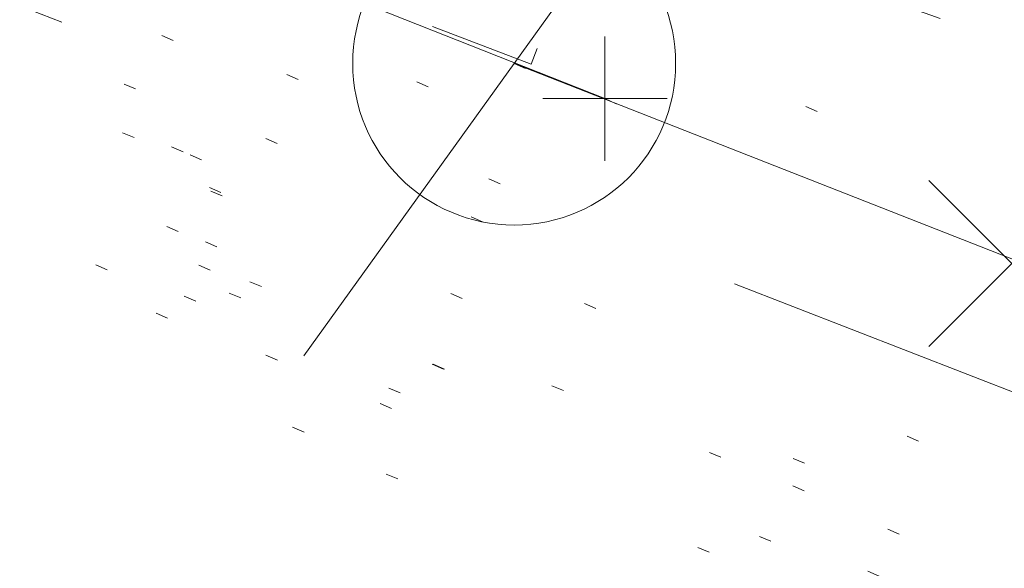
# Model space of a CAD drawing. Extents: x 413123 to 1465301, y 377724 to 504150.
# Tile 112 of 256: x 1463517.64 to 1463525.56, y 433105.03 to 433109.45. Entities that reach past the tile are written whole.
import ezdxf

# ---------------------------------------------------------------- set-up
doc = ezdxf.new("R2010")
doc.units = 0
doc.header["$MEASUREMENT"] = 0
for name, pattern in [('DGN Style 1', [8.732639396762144, 0.01453018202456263, -8.71810921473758]), ('DGN Style 2', [14.530182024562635, 8.71810921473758, -5.812072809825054]), ('DGN Style 3', [20.34225483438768, 14.53018202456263, -5.812072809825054]), ('DGN Style 4', [23.262821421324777, 11.62414561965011, -5.812072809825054, 0.01453018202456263, -5.812072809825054]), ('DGN Style 5', [10.171127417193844, 4.35905460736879, -5.812072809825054]), ('DGN Style 6', [27.636406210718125, 10.17112741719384, -5.812072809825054, 0.01453018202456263, -5.812072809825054, 0.01453018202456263, -5.812072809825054]), ('DGN Style 7', [29.06036404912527, 13.07716382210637, -5.812072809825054, 4.35905460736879, -5.812072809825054]), ('drainage01', [1.5999968, 0.8499983, -0.7499985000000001]), ('ohcombex', [0])]:
    doc.linetypes.add(name, pattern=pattern)
for name, color, linetype, lineweight in [('DR_X_Cells', 151, 'DGN Style 2', 0), ('DR_X_Cells (Construction)', 151, 'DGN Style 2', 0), ('GK_Drainage_Nodes (Construction)', 7, 'Continuous', 53), ('PV_X_Curb', 120, 'DGN Style 1', 0), ('PV_X_EOP', 7, 'DGN Style 3', 0), ('PV_X_Walk', 120, 'DGN Style 5', 0), ('SV_X_Random_Point (Construction)', 7, 'Continuous', 0), ('UT_X_Electric_Cells', 1, 'Continuous', 0), ('UT_X_Overhead_Combined', 30, 'ohcombex', 0)]:
    doc.layers.add(name, color=color, linetype=linetype, lineweight=lineweight)
doc.layers.add('SV_Observation (Construction)', color=97, linetype='DGN Style 1', lineweight=0, transparency=0.9)
doc.layers.add('SV_X_Shot_Marker (Construction)', color=40, linetype='Continuous', lineweight=0, transparency=0.5)

# ---------------------------------------------------------------- blocks, each defined once
blk = doc.blocks.new('X_513')
at = {"layer": 'SV_X_Random_Point (Construction)', "color": 7, "linetype": 'Continuous', "lineweight": 0, "transparency": 33554559}
for p, q in [((-0.03333333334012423, -0.03337499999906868), (0.03333333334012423, 0.03337500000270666)), ((-0.03333333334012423, 0.03337500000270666), (0.03333333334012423, -0.03337499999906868))]:
    blk.add_line(p, q, dxfattribs=at)
blk = doc.blocks.new('PP_51')
at = {"layer": 'UT_X_Electric_Cells', "color": 1, "linetype": 'Continuous', "lineweight": 0}
for p, q in [((0.04283333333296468, 0.1599999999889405), (-0.03749999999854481, -0.1400000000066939)), ((0.04283333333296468, 0.1599999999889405), (0.0853333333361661, 0.1599999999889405)), ((0.02575000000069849, 0.09624999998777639), (0.0853333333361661, 0.09624999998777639))]:
    blk.add_line(p, q, dxfattribs=at)
blk.add_circle((0, -7.275957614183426e-12), 0.065, dxfattribs=at)
at = {"layer": 'UT_X_Electric_Cells', "color": 1, "linetype": 'Continuous', "lineweight": 0, "extrusion": (0, 0, -1)}
blk.add_arc((-0.08595833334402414, 0.1281249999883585), 0.03188112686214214, 88.8766972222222, 271.1233027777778, dxfattribs=at)
blk = doc.blocks.new('CB3-X_17')
at = {"layer": 'DR_X_Cells', "color": 151, "linetype": 'Continuous', "lineweight": 0}
for p, q in [((-2.499994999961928, -0.6258775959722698), (-1.875822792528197, 0)), ((-0.3146654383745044, -1.833329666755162), (1.513668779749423, 0)), ((-2.499994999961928, -1.758795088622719), (-0.7459922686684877, -1.164153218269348e-10)), ((-1.444495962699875, -1.833329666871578), (0.3838382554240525, -1.164153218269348e-10)), ((0.8151650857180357, -1.833329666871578), (2.499994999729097, -0.1438963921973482)), ((1.944995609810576, -1.833329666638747), (2.499994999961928, -1.276813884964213))]:
    blk.add_line(p, q, dxfattribs=at)
at = {"layer": 'DR_X_Cells', "color": 151, "linetype": 'drainage01', "lineweight": 0}
blk.add_3dface([(-3.041660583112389, 1.417497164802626), (3.041660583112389, 1.417497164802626), (3.041660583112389, -2.166662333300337), (-3.041660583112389, -2.166662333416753)], dxfattribs=at)
at = {"layer": 'DR_X_Cells', "color": 151, "linetype": 'Continuous', "lineweight": 0}
blk.add_3dface([(-2.499994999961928, -1.164153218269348e-10), (2.499994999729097, -2.328306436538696e-10), (2.499994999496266, -1.833329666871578), (-2.499995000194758, -1.833329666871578)], dxfattribs=at)
at = {"layer": 'DR_X_Cells (Construction)', "color": 20, "linetype": 'drainage01', "lineweight": 0}
blk.add_3dface([(-2.374995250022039, 0.7499984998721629), (2.374995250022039, 0.7499984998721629), (2.374995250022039, -1.499996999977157), (-2.374995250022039, -1.499996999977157)], dxfattribs=at)
at = {"layer": 'GK_Drainage_Nodes (Construction)', "color": 21, "linetype": 'DGN Style 2', "lineweight": 53}
blk.add_point((-2.328306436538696e-10, 1.416663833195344), dxfattribs=at)
at = {"layer": 'GK_Drainage_Nodes (Construction)', "color": 61, "linetype": 'DGN Style 6', "lineweight": 53}
for p in [(0, 0.7499984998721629), (-2.374995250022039, -0.3749992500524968), (2.374995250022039, -0.3749992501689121), (0, -1.499996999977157)]:
    blk.add_point(p, dxfattribs=at)
at = {"layer": 'GK_Drainage_Nodes (Construction)', "color": 21, "linetype": 'DGN Style 5', "lineweight": 53}
blk.add_point((0, 0), dxfattribs=at)
at = {"layer": 'GK_Drainage_Nodes (Construction)', "color": 40, "linetype": 'DGN Style 4', "lineweight": 53}
blk.add_point((0, 0), dxfattribs=at)
at = {"layer": 'GK_Drainage_Nodes (Construction)', "color": 151, "linetype": 'DGN Style 7', "lineweight": 53}
blk.add_point((0, -0.3749992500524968), dxfattribs=at)
at = {"layer": 'GK_Drainage_Nodes (Construction)', "color": 223, "linetype": 'DGN Style 1', "lineweight": 53}
blk.add_point((-2.328306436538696e-10, -2.166662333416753), dxfattribs=at)
blk = doc.blocks.new('SVPT_2449')
at = {"layer": 'SV_X_Shot_Marker (Construction)', "transparency": 33554495}
for p, q in [((0, 0.02500000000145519), (0, -0.02499999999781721)), ((-0.02499999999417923, 0), (0.02500000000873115, 0))]:
    blk.add_line(p, q, dxfattribs=at)
blk.add_point((0, 0), dxfattribs=at)

msp = doc.modelspace()

# ---------------------------------------------------------------- linework, layer by layer
at = {"layer": 'PV_X_Curb'}
for points, knots in [([(1463694.730807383, 433042.1012902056, 573.2000085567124), (1463688.122071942, 433044.6665198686, 573.2117681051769), (1463681.5133365, 433047.2317495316, 573.2235276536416), (1463674.904601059, 433049.7969791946, 573.2352872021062), (1463669.906627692, 433051.7384291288, 573.2422034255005), (1463664.908654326, 433053.679879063, 573.249119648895), (1463659.910680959, 433055.6213289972, 573.2560358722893), (1463659.31440991, 433055.8530469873, 573.3282538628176), (1463658.718138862, 433056.0847649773, 573.400471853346), (1463658.121867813, 433056.3164829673, 573.4726898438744), (1463656.811811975, 433056.8455353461, 573.4691755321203), (1463655.501756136, 433057.3745877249, 573.4656612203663), (1463654.191700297, 433057.9036401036, 573.4621469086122), (1463647.078403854, 433060.7016199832, 573.4311409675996), (1463639.965107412, 433063.4995998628, 573.4001350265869), (1463632.851810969, 433066.2975797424, 573.3691290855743), (1463626.603526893, 433068.7760307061, 573.3262890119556), (1463620.355242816, 433071.25448167, 573.2834489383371), (1463614.10695874, 433073.7329326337, 573.2406088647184), (1463606.821724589, 433076.5483492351, 573.1778320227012), (1463599.536490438, 433079.3637658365, 573.1150551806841), (1463592.251256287, 433082.1791824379, 573.052278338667), (1463585.048675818, 433085.0513616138, 572.9767093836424), (1463577.846095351, 433087.9235407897, 572.901140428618), (1463570.643514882, 433090.7957199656, 572.8255714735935), (1463568.520856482, 433091.6009161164, 572.8136526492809), (1463566.398198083, 433092.4061122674, 572.8017338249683), (1463564.275539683, 433093.2113084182, 572.7898150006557), (1463563.658286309, 433093.4932407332, 572.723361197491), (1463563.041032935, 433093.7751730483, 572.6569073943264), (1463562.423779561, 433094.0571053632, 572.5904535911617), (1463557.897842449, 433095.8076798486, 572.5495712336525), (1463553.371905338, 433097.5582543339, 572.5086888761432), (1463548.845968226, 433099.3088288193, 572.4678065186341), (1463541.746736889, 433102.0973839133, 572.4116307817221), (1463534.647505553, 433104.8859390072, 572.3554550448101), (1463527.548274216, 433107.6744941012, 572.2992793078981), (1463527.099574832, 433107.8541490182, 572.3819727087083), (1463526.650875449, 433108.0338039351, 572.4646661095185), (1463526.202176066, 433108.2134588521, 572.5473595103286), (1463518.442801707, 433111.2934591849, 572.5872886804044), (1463510.683427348, 433114.3734595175, 572.6272178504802), (1463502.924052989, 433117.4534598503, 572.6671470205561), (1463495.101662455, 433120.5759616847, 572.6180249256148), (1463487.279271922, 433123.6984635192, 572.5689028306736), (1463479.456881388, 433126.8209653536, 572.5197807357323), (1463474.540841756, 433128.7396558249, 572.5305568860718), (1463469.624802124, 433130.6583462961, 572.5413330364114), (1463464.708762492, 433132.5770367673, 572.5521091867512), (1463464.15178183, 433132.7738995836, 572.4839343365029), (1463463.594801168, 433132.9707623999, 572.4157594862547), (1463463.037820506, 433133.1676252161, 572.3475846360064), (1463455.395093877, 433136.1460172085, 572.2965798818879), (1463447.752367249, 433139.1244092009, 572.2455751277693), (1463440.10964062, 433142.1028011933, 572.1945703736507), (1463439.463345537, 433142.3911085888, 572.2249332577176), (1463438.817050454, 433142.6794159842, 572.2552961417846), (1463438.170755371, 433142.9677233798, 572.2856590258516), (1463431.589276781, 433145.5431962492, 572.3185177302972), (1463425.007798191, 433148.1186691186, 572.351376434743), (1463418.4263196, 433150.6941419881, 572.3842351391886), (1463413.565512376, 433152.6091060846, 572.3506952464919), (1463408.704705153, 433154.5240701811, 572.3171553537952), (1463403.843897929, 433156.4390342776, 572.2836154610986), (1463402.295983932, 433157.0721267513, 572.2966227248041), (1463400.748069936, 433157.7052192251, 572.3096299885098), (1463399.20015594, 433158.3383116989, 572.3226372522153), (1463398.571326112, 433158.6030358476, 572.2531442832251), (1463397.942496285, 433158.8677599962, 572.1836513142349), (1463397.313666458, 433159.1324841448, 572.1141583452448), (1463389.499427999, 433162.1494767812, 572.1431257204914), (1463381.68518954, 433165.1664694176, 572.172093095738), (1463373.87095108, 433168.1834620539, 572.2010604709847), (1463373.202610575, 433168.4242856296, 572.2485422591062), (1463372.53427007, 433168.6651092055, 572.2960240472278), (1463371.865929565, 433168.9059327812, 572.3435058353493), (1463366.852918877, 433170.8940812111, 572.309207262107), (1463361.839908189, 433172.882229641, 572.2749086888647), (1463356.826897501, 433174.8703780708, 572.2406101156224), (1463350.263613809, 433177.4130764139, 572.2105829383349), (1463343.700330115, 433179.955774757, 572.1805557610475), (1463337.137046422, 433182.4984731, 572.1505285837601), (1463332.732110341, 433184.1753668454, 572.1399057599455), (1463328.327174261, 433185.8522605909, 572.129282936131), (1463323.922238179, 433187.5291543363, 572.1186601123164), (1463323.550514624, 433187.6736224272, 572.0672464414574), (1463323.17879107, 433187.8180905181, 572.0158327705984), (1463322.807067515, 433187.9625586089, 571.9644190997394), (1463314.242457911, 433191.4677850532, 571.9189611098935), (1463305.677848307, 433194.9730114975, 571.8735031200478), (1463297.113238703, 433198.4782379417, 571.8280451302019), (1463296.447798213, 433198.6498683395, 571.8729159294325), (1463295.782357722, 433198.8214987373, 571.917786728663), (1463295.116917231, 433198.9931291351, 571.9626575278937), (1463288.43623397, 433201.6173953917, 571.9595616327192), (1463281.755550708, 433204.2416616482, 571.9564657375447), (1463275.074867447, 433206.8659279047, 571.9533698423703), (1463270.698621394, 433208.5836220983, 571.955071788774), (1463266.322375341, 433210.3013162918, 571.9567737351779), (1463261.946129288, 433212.0190104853, 571.9584756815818), (1463261.255964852, 433212.2907585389, 571.8814296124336), (1463260.565800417, 433212.5625065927, 571.8043835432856), (1463259.875635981, 433212.8342546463, 571.7273374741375), (1463253.221984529, 433215.4661261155, 571.684237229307), (1463246.568333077, 433218.0979975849, 571.6411369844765), (1463239.914681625, 433220.7298690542, 571.5980367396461), (1463232.697418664, 433223.5591135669, 571.584901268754), (1463225.480155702, 433226.3883580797, 571.5717657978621), (1463218.262892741, 433229.2176025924, 571.5586303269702), (1463212.689928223, 433231.3845503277, 571.501804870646), (1463207.116963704, 433233.5514980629, 571.4449794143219), (1463201.543999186, 433235.7184457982, 571.3881539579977), (1463197.702392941, 433237.2969398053, 571.3824755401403), (1463193.860786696, 433238.8754338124, 571.376797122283), (1463190.01918045, 433240.4539278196, 571.3711187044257), (1463189.420555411, 433240.6641899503, 571.4587546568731), (1463188.821930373, 433240.874452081, 571.5463906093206), (1463188.223305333, 433241.0847142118, 571.6340265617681), (1463185.054584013, 433242.3131517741, 571.6250500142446), (1463181.885862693, 433243.5415893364, 571.6160734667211), (1463178.717141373, 433244.7700268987, 571.6070969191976), (1463171.181422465, 433247.7347391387, 571.5342143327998), (1463163.645703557, 433250.6994513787, 571.4613317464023), (1463156.10998465, 433253.6641636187, 571.3884491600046), (1463148.761307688, 433256.5197229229, 571.322577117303), (1463141.412630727, 433259.3752822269, 571.2567050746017), (1463134.063953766, 433262.2308415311, 571.1908330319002), (1463126.984343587, 433264.9936274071, 571.2120531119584), (1463119.904733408, 433267.756413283, 571.2332731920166), (1463112.82512323, 433270.519199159, 571.2544932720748), (1463106.948373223, 433272.8554993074, 571.272380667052), (1463101.071623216, 433275.1917994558, 571.290268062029), (1463095.19487321, 433277.5280996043, 571.3081554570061), (1463087.382378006, 433280.5556578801, 571.2445784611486), (1463079.569882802, 433283.583216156, 571.1810014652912), (1463071.757387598, 433286.6107744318, 571.1174244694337), (1463067.011834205, 433288.4980060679, 571.0790224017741), (1463062.266280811, 433290.385237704, 571.0406203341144), (1463057.520727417, 433292.27246934, 571.0022182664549), (1463052.596696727, 433294.1302708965, 570.9741905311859), (1463047.672666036, 433295.988072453, 570.946162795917), (1463042.748635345, 433297.8458740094, 570.9181350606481), (1463040.996474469, 433298.028892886, 570.6600759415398), (1463037.884741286, 433298.0614564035, 570.3732611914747), (1463033.533792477, 433297.4811137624, 570.213053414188), (1463028.578927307, 433295.8351240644, 570.8846791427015), (1463025.750437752, 433293.3300609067, 570.5443428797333), (1463024.222435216, 433291.00068514, 570.5092220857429), (1463023.412434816, 433289.7658735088, 570.490604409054), (1463022.602434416, 433288.5310618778, 570.4719867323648), (1463021.792434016, 433287.2962502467, 570.4533690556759), (1463021.001432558, 433285.3732457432, 570.5012869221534), (1463020.2104311, 433283.4502412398, 570.549204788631), (1463019.419429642, 433281.5272367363, 570.5971226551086), (1463018.531487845, 433279.3825151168, 570.6481372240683), (1463017.643546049, 433277.2377934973, 570.6991517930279), (1463016.755604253, 433275.0930718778, 570.7501663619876), (1463014.741467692, 433270.0950215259, 570.9656913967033), (1463012.727331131, 433265.096971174, 571.181216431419), (1463010.71319457, 433260.0989208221, 571.3967414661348)], [0, 0, 0, 0, 0.01923076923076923, 0.01923076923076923, 0.01923076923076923, 0.03846153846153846, 0.03846153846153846, 0.03846153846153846, 0.05769230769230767, 0.05769230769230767, 0.05769230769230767, 0.07692307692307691, 0.07692307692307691, 0.07692307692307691, 0.09615384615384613, 0.09615384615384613, 0.09615384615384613, 0.1153846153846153, 0.1153846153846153, 0.1153846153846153, 0.1346153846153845, 0.1346153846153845, 0.1346153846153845, 0.1538461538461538, 0.1538461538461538, 0.1538461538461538, 0.1730769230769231, 0.1730769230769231, 0.1730769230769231, 0.1923076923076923, 0.1923076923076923, 0.1923076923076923, 0.2115384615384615, 0.2115384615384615, 0.2115384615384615, 0.2307692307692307, 0.2307692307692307, 0.2307692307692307, 0.25, 0.25, 0.25, 0.269230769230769, 0.269230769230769, 0.269230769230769, 0.2884615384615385, 0.2884615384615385, 0.2884615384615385, 0.3076923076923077, 0.3076923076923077, 0.3076923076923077, 0.3269230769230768, 0.3269230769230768, 0.3269230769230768, 0.3461538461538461, 0.3461538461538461, 0.3461538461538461, 0.3653846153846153, 0.3653846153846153, 0.3653846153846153, 0.3846153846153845, 0.3846153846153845, 0.3846153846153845, 0.4038461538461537, 0.4038461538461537, 0.4038461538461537, 0.423076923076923, 0.423076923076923, 0.423076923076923, 0.4423076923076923, 0.4423076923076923, 0.4423076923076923, 0.4615384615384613, 0.4615384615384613, 0.4615384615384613, 0.4807692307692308, 0.4807692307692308, 0.4807692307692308, 0.5, 0.5, 0.5, 0.5192307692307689, 0.5192307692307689, 0.5192307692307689, 0.538461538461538, 0.538461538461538, 0.538461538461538, 0.5576923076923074, 0.5576923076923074, 0.5576923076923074, 0.576923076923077, 0.576923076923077, 0.576923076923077, 0.5961538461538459, 0.5961538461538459, 0.5961538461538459, 0.6153846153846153, 0.6153846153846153, 0.6153846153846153, 0.6346153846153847, 0.6346153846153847, 0.6346153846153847, 0.6538461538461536, 0.6538461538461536, 0.6538461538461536, 0.673076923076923, 0.673076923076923, 0.673076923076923, 0.6923076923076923, 0.6923076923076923, 0.6923076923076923, 0.7115384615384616, 0.7115384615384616, 0.7115384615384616, 0.7307692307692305, 0.7307692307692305, 0.7307692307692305, 0.7499999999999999, 0.7499999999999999, 0.7499999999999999, 0.7692307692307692, 0.7692307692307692, 0.7692307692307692, 0.7884615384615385, 0.7884615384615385, 0.7884615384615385, 0.8076923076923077, 0.8076923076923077, 0.8076923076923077, 0.826923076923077, 0.826923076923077, 0.826923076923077, 0.846153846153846, 0.846153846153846, 0.846153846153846, 0.8653846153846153, 0.8653846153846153, 0.8653846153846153, 0.8846153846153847, 0.8846153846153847, 0.8846153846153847, 0.9038461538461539, 0.9038461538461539, 0.9038461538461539, 0.9087225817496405, 0.9125585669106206, 0.9159702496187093, 0.9230769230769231, 0.9230769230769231, 0.9230769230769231, 0.9423076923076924, 0.9423076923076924, 0.9423076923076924, 0.9615384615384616, 0.9615384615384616, 0.9615384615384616, 0.9807692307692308, 0.9807692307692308, 0.9807692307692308, 1, 1, 1, 1]), ([(1464212.130625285, 432930.1921386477, 574.8569475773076), (1464211.309927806, 432926.6717508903, 574.8043550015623), (1464208.620583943, 432919.4336842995, 574.59247811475), (1464203.942792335, 432911.4759950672, 574.9755149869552), (1464198.528113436, 432907.065000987, 574.3013993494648), (1464195.129930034, 432904.9843538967, 574.1567793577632), (1464190.424056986, 432902.8821727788, 574.9491376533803), (1464184.484657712, 432901.1540257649, 574.5405969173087), (1464177.178004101, 432901.5982480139, 574.618938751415), (1464172.360644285, 432902.5498269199, 574.540636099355), (1464170.098213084, 432903.4430988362, 574.5563680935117), (1464162.859082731, 432906.3013125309, 574.606705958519), (1464155.619952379, 432909.1595262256, 574.6570438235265), (1464148.380822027, 432912.0177399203, 574.7073816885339), (1464141.151301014, 432914.8902431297, 574.7073216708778), (1464133.92178, 432917.7627463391, 574.7072616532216), (1464126.692258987, 432920.6352495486, 574.7072016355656), (1464118.299673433, 432923.8963305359, 574.7083911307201), (1464109.907087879, 432927.1574115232, 574.7095806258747), (1464101.514502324, 432930.4184925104, 574.7107701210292), (1464094.565360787, 432933.130540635, 574.7407559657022), (1464087.61621925, 432935.8425887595, 574.7707418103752), (1464080.667077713, 432938.554636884, 574.8007276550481), (1464073.934937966, 432941.2263393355, 574.8213669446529), (1464067.202798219, 432943.898041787, 574.8420062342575), (1464060.470658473, 432946.5697442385, 574.8626455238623), (1464057.576627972, 432947.7186628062, 574.8432796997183), (1464054.682597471, 432948.8675813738, 574.8239138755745), (1464051.788566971, 432950.0164999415, 574.8045480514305), (1464048.178118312, 432951.4627468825, 574.7485807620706), (1464044.567669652, 432952.9089938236, 574.6926134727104), (1464040.957220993, 432954.3552407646, 574.6366461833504), (1464036.026248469, 432956.2655431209, 574.6576247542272), (1464031.095275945, 432958.1758454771, 574.6786033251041), (1464026.164303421, 432960.0861478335, 574.6995818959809), (1464025.481248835, 432960.3621999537, 574.7846270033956), (1464024.798194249, 432960.6382520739, 574.8696721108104), (1464024.115139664, 432960.9143041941, 574.9547172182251), (1464019.953009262, 432962.5411523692, 574.9621940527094), (1464015.790878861, 432964.1680005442, 574.9696708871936), (1464011.628748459, 432965.7948487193, 574.977147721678), (1464011.04864364, 432966.0149524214, 574.8862879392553), (1464010.46853882, 432966.2350561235, 574.7954281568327), (1464009.888434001, 432966.4551598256, 574.7045683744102), (1464003.274891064, 432969.0729880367, 574.7150542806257), (1463996.661348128, 432971.6908162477, 574.7255401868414), (1463990.047805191, 432974.3086444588, 574.736026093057), (1463988.669673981, 432974.8809759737, 574.7338566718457), (1463987.29154277, 432975.4533074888, 574.7316872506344), (1463985.91341156, 432976.0256390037, 574.7295178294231), (1463985.302306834, 432976.2580753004, 574.8215004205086), (1463984.691202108, 432976.4905115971, 574.9134830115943), (1463984.080097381, 432976.7229478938, 575.0054656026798), (1463979.817419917, 432978.3858828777, 575.0066354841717), (1463975.554742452, 432980.0488178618, 575.0078053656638), (1463971.292064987, 432981.7117528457, 575.0089752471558), (1463963.356387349, 432984.9149377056, 575.0146263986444), (1463955.420709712, 432988.1181225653, 575.0202775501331), (1463947.485032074, 432991.3213074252, 575.0259287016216), (1463941.290077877, 432993.6868748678, 575.0083102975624), (1463935.095123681, 432996.0524423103, 574.990691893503), (1463928.900169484, 432998.4180097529, 574.9730734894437), (1463921.313287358, 433001.3706240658, 574.974915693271), (1463913.726405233, 433004.3232383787, 574.9767578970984), (1463906.139523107, 433007.2758526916, 574.9786001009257), (1463898.560596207, 433010.2391392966, 574.9626699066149), (1463890.981669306, 433013.2024259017, 574.9467397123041), (1463883.402742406, 433016.1657125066, 574.9308095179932), (1463881.345594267, 433016.9902447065, 574.9117253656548), (1463879.288446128, 433017.8147769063, 574.8926412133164), (1463877.231297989, 433018.6393091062, 574.8735570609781), (1463876.686567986, 433018.90836837, 574.7907628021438), (1463876.141837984, 433019.1774276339, 574.7079685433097), (1463875.597107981, 433019.4464868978, 574.6251742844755), (1463866.491552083, 433023.0102079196, 574.5286453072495), (1463857.385996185, 433026.5739289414, 574.4321163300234), (1463848.280440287, 433030.1376499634, 574.3355873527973), (1463842.273435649, 433032.5433451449, 574.290891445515), (1463836.26643101, 433034.9490403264, 574.2461955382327), (1463830.259426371, 433037.354735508, 574.2014996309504), (1463827.706954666, 433038.3596743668, 574.2016278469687), (1463825.154482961, 433039.3646132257, 574.2017560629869), (1463822.602011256, 433040.3695520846, 574.2018842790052), (1463822.273060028, 433040.5216812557, 574.2449460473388), (1463821.9441088, 433040.673810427, 574.2880078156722), (1463821.615157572, 433040.8259395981, 574.3310695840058), (1463814.081882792, 433043.8160048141, 574.2658061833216), (1463806.548608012, 433046.8060700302, 574.2005427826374), (1463799.015333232, 433049.7961352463, 574.1352793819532), (1463790.881392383, 433052.9784830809, 574.0409375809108), (1463782.747451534, 433056.1608309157, 573.9465957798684), (1463774.613510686, 433059.3431787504, 573.8522539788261), (1463767.30279864, 433062.1866842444, 573.7907467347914), (1463759.992086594, 433065.0301897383, 573.7292394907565), (1463752.681374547, 433067.8736952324, 573.6677322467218), (1463745.746627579, 433070.6484046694, 573.6115134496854), (1463738.81188061, 433073.4231141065, 573.5552946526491), (1463731.877133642, 433076.1978235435, 573.4990758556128), (1463723.920721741, 433079.269784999, 573.4558768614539), (1463715.96430984, 433082.3417464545, 573.412677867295), (1463708.007897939, 433085.4137079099, 573.3694788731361), (1463699.705494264, 433088.6982952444, 573.2960693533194), (1463691.40309059, 433091.9828825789, 573.2226598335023), (1463683.100686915, 433095.2674699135, 573.1492503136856), (1463675.369218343, 433098.3176278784, 573.0764007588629), (1463667.637749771, 433101.3677858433, 573.0035512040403), (1463659.906281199, 433104.4179438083, 572.9307016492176), (1463654.180695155, 433106.6960611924, 572.8929602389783), (1463648.455109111, 433108.9741785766, 572.855218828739), (1463642.729523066, 433111.2522959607, 572.8174774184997), (1463634.990870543, 433114.2968556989, 572.7735525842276), (1463627.252218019, 433117.3414154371, 572.7296277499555), (1463619.513565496, 433120.3859751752, 572.6857029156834), (1463610.349498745, 433123.93395352, 572.6620255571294), (1463601.185431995, 433127.4819318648, 572.6383481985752), (1463592.021365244, 433131.0299102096, 572.6146708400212), (1463584.379899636, 433134.0860580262, 572.5703305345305), (1463576.738434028, 433137.1422058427, 572.5259902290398), (1463569.096968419, 433140.1983536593, 572.4816499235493), (1463560.424944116, 433143.6374746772, 572.4263088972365), (1463551.752919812, 433147.0765956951, 572.3709678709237), (1463543.080895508, 433150.5157167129, 572.315626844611), (1463535.024004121, 433153.6725581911, 572.2917231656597), (1463526.967112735, 433156.8293996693, 572.2678194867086), (1463518.910221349, 433159.9862411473, 572.2439158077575), (1463505.273646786, 433165.3724393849, 572.2223349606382), (1463491.637072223, 433170.7586376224, 572.2007541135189), (1463478.00049766, 433176.1448358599, 572.1791732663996), (1463470.02998399, 433179.2607996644, 572.1634328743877), (1463462.05947032, 433182.3767634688, 572.1476924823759), (1463454.08895665, 433185.4927272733, 572.1319520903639), (1463447.976240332, 433187.9013968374, 572.1084402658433), (1463441.863524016, 433190.3100664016, 572.084928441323), (1463435.750807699, 433192.7187359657, 572.0614166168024), (1463430.533446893, 433194.7109056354, 572.0246570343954), (1463425.316086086, 433196.703075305, 571.9878974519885), (1463420.098725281, 433198.6952449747, 571.9511378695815), (1463420.088321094, 433198.7497997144, 571.9601351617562), (1463420.077916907, 433198.804354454, 571.9691324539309), (1463420.067512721, 433198.8589091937, 571.9781297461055)], [0, 0, 0, 0, 0.004233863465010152, 0.009367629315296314, 0.01063404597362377, 0.01259545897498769, 0.01409081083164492, 0.01684419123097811, 0.01986488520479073, 0.02272727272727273, 0.02272727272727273, 0.02272727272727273, 0.04545454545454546, 0.04545454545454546, 0.04545454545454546, 0.06818181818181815, 0.06818181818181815, 0.06818181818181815, 0.09090909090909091, 0.09090909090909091, 0.09090909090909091, 0.1136363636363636, 0.1136363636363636, 0.1136363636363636, 0.1363636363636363, 0.1363636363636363, 0.1363636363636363, 0.159090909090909, 0.159090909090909, 0.159090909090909, 0.1818181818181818, 0.1818181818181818, 0.1818181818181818, 0.2045454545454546, 0.2045454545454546, 0.2045454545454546, 0.2272727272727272, 0.2272727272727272, 0.2272727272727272, 0.2499999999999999, 0.2499999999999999, 0.2499999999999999, 0.2727272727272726, 0.2727272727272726, 0.2727272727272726, 0.2954545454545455, 0.2954545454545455, 0.2954545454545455, 0.3181818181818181, 0.3181818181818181, 0.3181818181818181, 0.3409090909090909, 0.3409090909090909, 0.3409090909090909, 0.3636363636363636, 0.3636363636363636, 0.3636363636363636, 0.3863636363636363, 0.3863636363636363, 0.3863636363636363, 0.4090909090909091, 0.4090909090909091, 0.4090909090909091, 0.4318181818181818, 0.4318181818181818, 0.4318181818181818, 0.4545454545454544, 0.4545454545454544, 0.4545454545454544, 0.4772727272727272, 0.4772727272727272, 0.4772727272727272, 0.4999999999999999, 0.4999999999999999, 0.4999999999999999, 0.5227272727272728, 0.5227272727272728, 0.5227272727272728, 0.5454545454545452, 0.5454545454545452, 0.5454545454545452, 0.5681818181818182, 0.5681818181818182, 0.5681818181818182, 0.5909090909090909, 0.5909090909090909, 0.5909090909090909, 0.6136363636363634, 0.6136363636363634, 0.6136363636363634, 0.6363636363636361, 0.6363636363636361, 0.6363636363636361, 0.6590909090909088, 0.6590909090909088, 0.6590909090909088, 0.6818181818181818, 0.6818181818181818, 0.6818181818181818, 0.7045454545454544, 0.7045454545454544, 0.7045454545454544, 0.7272727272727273, 0.7272727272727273, 0.7272727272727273, 0.75, 0.75, 0.75, 0.7727272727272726, 0.7727272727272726, 0.7727272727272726, 0.7954545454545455, 0.7954545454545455, 0.7954545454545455, 0.8181818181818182, 0.8181818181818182, 0.8181818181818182, 0.8409090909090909, 0.8409090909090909, 0.8409090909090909, 0.8636363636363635, 0.8636363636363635, 0.8636363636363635, 0.8863636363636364, 0.8863636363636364, 0.8863636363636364, 0.9090909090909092, 0.9090909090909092, 0.9090909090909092, 0.9318181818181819, 0.9318181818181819, 0.9318181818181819, 0.9545454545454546, 0.9545454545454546, 0.9545454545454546, 0.9772727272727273, 0.9772727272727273, 0.9772727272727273, 1, 1, 1, 1])]:
    msp.add_open_spline(points, degree=3, knots=knots, dxfattribs=at)
at = {"layer": 'PV_X_EOP'}
for points, knots in [([(1463695.37345491, 433042.3269481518, 573.2056029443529), (1463695.118355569, 433042.4173281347, 573.1929567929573), (1463694.863256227, 433042.5077081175, 573.1803106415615), (1463694.608156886, 433042.5980881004, 573.1676644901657), (1463688.127196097, 433045.133574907, 573.1638691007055), (1463681.646235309, 433047.6690617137, 573.1600737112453), (1463675.165274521, 433050.2045485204, 573.1562783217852), (1463668.255959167, 433052.9440202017, 573.1540820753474), (1463661.346643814, 433055.6834918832, 573.1518858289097), (1463654.437328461, 433058.4229635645, 573.149689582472), (1463647.338400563, 433061.2071824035, 573.1301154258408), (1463640.239472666, 433063.9914012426, 573.1105412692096), (1463633.140544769, 433066.7756200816, 573.0909671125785), (1463626.823799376, 433069.2202639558, 573.0453158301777), (1463620.507053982, 433071.6649078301, 572.999664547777), (1463614.190308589, 433074.1095517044, 572.9540132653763), (1463606.930945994, 433076.9629614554, 572.8967218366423), (1463599.671583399, 433079.8163712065, 572.8394304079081), (1463592.412220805, 433082.6697809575, 572.7821389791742), (1463585.208613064, 433085.5359198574, 572.7224006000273), (1463578.005005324, 433088.4020587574, 572.6626622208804), (1463570.801397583, 433091.2681976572, 572.6029238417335), (1463563.539543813, 433094.1288766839, 572.5195568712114), (1463556.277690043, 433096.9895557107, 572.4361899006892), (1463549.015836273, 433099.8502347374, 572.3528229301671), (1463541.464235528, 433102.896740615, 572.3143753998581), (1463533.912634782, 433105.9432464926, 572.2759278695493), (1463526.361034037, 433108.9897523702, 572.2374803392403), (1463524.510466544, 433109.6486739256, 572.222419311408), (1463522.659899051, 433110.307595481, 572.2073582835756), (1463520.809331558, 433110.9665170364, 572.1922972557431), (1463520.996148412, 433111.478044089, 572.2051758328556), (1463521.182965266, 433111.9895711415, 572.2180544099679), (1463521.36978212, 433112.5010981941, 572.2309329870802), (1463520.520611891, 433112.8412018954, 572.2365752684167), (1463519.671441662, 433113.1813055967, 572.2422175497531), (1463518.822271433, 433113.5214092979, 572.2478598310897), (1463518.644435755, 433113.0349413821, 572.2388127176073), (1463518.466600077, 433112.5484734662, 572.229765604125), (1463518.288764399, 433112.0620055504, 572.2207184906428), (1463514.835464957, 433113.4033588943, 572.2367800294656), (1463511.382165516, 433114.7447122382, 572.2528415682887), (1463507.928866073, 433116.0860655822, 572.2689031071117), (1463493.594865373, 433121.7420238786, 572.2482959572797), (1463479.260864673, 433127.3979821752, 572.2276888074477), (1463464.926863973, 433133.0539404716, 572.2070816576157), (1463449.455525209, 433139.0728186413, 572.1640707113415), (1463433.984186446, 433145.0916968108, 572.1210597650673), (1463418.512847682, 433151.1105749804, 572.0780488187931), (1463413.328996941, 433153.1553309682, 572.0135393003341), (1463408.145146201, 433155.200086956, 571.9490297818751), (1463402.961295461, 433157.2448429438, 571.8845202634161), (1463403.132465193, 433157.7716799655, 571.9190447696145), (1463403.303634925, 433158.2985169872, 571.953569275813), (1463403.474804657, 433158.825354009, 571.9880937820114), (1463402.600267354, 433159.1613721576, 571.9863420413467), (1463401.725730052, 433159.4973903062, 571.984590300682), (1463400.851192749, 433159.8334084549, 571.9828385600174), (1463400.653049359, 433159.3552482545, 571.9439093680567), (1463400.454905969, 433158.8770880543, 571.9049801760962), (1463400.256762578, 433158.3989278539, 571.8660509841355), (1463399.322085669, 433158.774478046, 571.9116587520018), (1463398.387408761, 433159.150028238, 571.9572665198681), (1463397.452731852, 433159.5255784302, 572.0028742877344), (1463389.04126259, 433162.8168634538, 571.9920574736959), (1463380.629793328, 433166.1081484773, 571.9812406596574), (1463372.218324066, 433169.3994335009, 571.9704238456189), (1463367.156032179, 433171.3851717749, 571.9528553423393), (1463362.093740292, 433173.370910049, 571.9352868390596), (1463357.031448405, 433175.3566483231, 571.91771833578), (1463350.485608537, 433177.9162151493, 571.9032139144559), (1463343.93976867, 433180.4757819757, 571.8887094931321), (1463337.393928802, 433183.0353488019, 571.8742050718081), (1463332.955818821, 433184.7683232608, 571.8612483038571), (1463328.517708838, 433186.5012977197, 571.8482915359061), (1463324.079598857, 433188.2342721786, 571.835334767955), (1463307.834725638, 433194.592922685, 571.7755947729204), (1463291.58985242, 433200.9515731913, 571.7158547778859), (1463275.344979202, 433207.3102236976, 571.6561147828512), (1463270.255842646, 433209.3105723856, 571.6395679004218), (1463265.16670609, 433211.3109210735, 571.6230210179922), (1463260.077569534, 433213.3112697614, 571.6064741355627), (1463253.452444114, 433215.9179517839, 571.5595870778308), (1463246.827318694, 433218.5246338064, 571.5127000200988), (1463240.202193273, 433221.1313158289, 571.4658129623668), (1463232.962477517, 433223.9732301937, 571.4532933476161), (1463225.722761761, 433226.8151445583, 571.4407737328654), (1463218.483046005, 433229.6570589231, 571.4282541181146), (1463212.90690448, 433231.8646312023, 571.4088467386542), (1463207.330762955, 433234.0722034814, 571.3894393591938), (1463201.754621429, 433236.2797757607, 571.3700319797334), (1463194.142429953, 433239.2572758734, 571.3409586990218), (1463186.530238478, 433242.2347759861, 571.3118854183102), (1463178.918047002, 433245.2122760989, 571.2828121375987), (1463169.428496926, 433248.9128530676, 571.1919051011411), (1463159.93894685, 433252.6134300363, 571.1009980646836), (1463150.449396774, 433256.314007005, 571.0100910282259), (1463145.077359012, 433258.4557943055, 570.9673048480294), (1463139.70532125, 433260.5975816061, 570.9245186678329), (1463134.333283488, 433262.7393689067, 570.8817324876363), (1463132.297653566, 433263.5246301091, 570.8037126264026), (1463130.262023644, 433264.3098913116, 570.7256927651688), (1463128.226393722, 433265.0951525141, 570.6476729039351), (1463128.413443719, 433265.4813551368, 570.6980714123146), (1463128.600493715, 433265.8675577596, 570.748469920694), (1463128.787543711, 433266.2537603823, 570.7988684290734), (1463127.919822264, 433266.676285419, 570.7925938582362), (1463127.052100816, 433267.0988104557, 570.786319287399), (1463126.184379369, 433267.5213354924, 570.7800447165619), (1463126.004706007, 433267.0870623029, 570.7088488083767), (1463125.825032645, 433266.6527891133, 570.6376529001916), (1463125.645359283, 433266.2185159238, 570.5664569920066), (1463121.458270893, 433267.8591123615, 570.6667666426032), (1463117.271182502, 433269.4997087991, 570.7670762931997), (1463113.084094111, 433271.1403052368, 570.8673859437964), (1463107.189564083, 433273.4271367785, 570.8747985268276), (1463101.295034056, 433275.7139683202, 570.8822111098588), (1463095.400504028, 433278.0007998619, 570.88962369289), (1463087.576983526, 433281.0591137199, 570.8606773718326), (1463079.753463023, 433284.117427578, 570.8317310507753), (1463071.92994252, 433287.175741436, 570.8027847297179), (1463067.216062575, 433289.0371870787, 570.7609532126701), (1463062.502182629, 433290.8986327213, 570.7191216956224), (1463057.788302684, 433292.7600783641, 570.6772901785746), (1463055.438489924, 433293.6549933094, 570.597871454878), (1463053.088677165, 433294.5499082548, 570.5184527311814), (1463050.738864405, 433295.4448232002, 570.4390340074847), (1463050.919405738, 433295.974786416, 570.493206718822), (1463051.099947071, 433296.5047496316, 570.547379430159), (1463051.280488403, 433297.0347128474, 570.6015521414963), (1463050.479713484, 433297.3478403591, 570.5996470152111), (1463049.678938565, 433297.660967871, 570.5977418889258), (1463048.878163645, 433297.9740953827, 570.5958367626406), (1463048.616684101, 433297.4827268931, 570.554312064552), (1463048.355204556, 433296.9913584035, 570.5127873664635), (1463048.093725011, 433296.499989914, 570.471262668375), (1463046.16244202, 433297.1796919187, 570.4532430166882), (1463044.231159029, 433297.8593939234, 570.4352233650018), (1463042.299876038, 433298.5390959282, 570.4172037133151), (1463040.683227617, 433298.6270722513, 570.3881765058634), (1463037.665619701, 433298.5647521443, 570.3323767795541), (1463033.387011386, 433297.9238663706, 570.2772123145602), (1463028.240821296, 433296.3164198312, 570.1397972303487), (1463025.314393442, 433293.7317706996, 570.0019896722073), (1463023.773730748, 433291.3674614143, 569.9858104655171), (1463022.862373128, 433289.9688870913, 569.9762398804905), (1463021.951015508, 433288.5703127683, 569.966669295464), (1463021.039657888, 433287.1717384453, 569.9570987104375)], [0, 0, 0, 0, 0.02083333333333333, 0.02083333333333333, 0.02083333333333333, 0.04166666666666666, 0.04166666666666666, 0.04166666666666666, 0.06249999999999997, 0.06249999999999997, 0.06249999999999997, 0.08333333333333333, 0.08333333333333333, 0.08333333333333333, 0.1041666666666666, 0.1041666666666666, 0.1041666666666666, 0.1249999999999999, 0.1249999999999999, 0.1249999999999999, 0.1458333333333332, 0.1458333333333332, 0.1458333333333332, 0.1666666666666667, 0.1666666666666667, 0.1666666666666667, 0.1875, 0.1875, 0.1875, 0.2083333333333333, 0.2083333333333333, 0.2083333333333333, 0.2291666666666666, 0.2291666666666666, 0.2291666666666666, 0.2499999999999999, 0.2499999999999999, 0.2499999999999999, 0.2708333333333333, 0.2708333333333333, 0.2708333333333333, 0.2916666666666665, 0.2916666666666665, 0.2916666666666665, 0.3125, 0.3125, 0.3125, 0.3333333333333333, 0.3333333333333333, 0.3333333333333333, 0.3541666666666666, 0.3541666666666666, 0.3541666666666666, 0.375, 0.375, 0.375, 0.3958333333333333, 0.3958333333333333, 0.3958333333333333, 0.4166666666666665, 0.4166666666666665, 0.4166666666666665, 0.4374999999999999, 0.4374999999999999, 0.4374999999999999, 0.4583333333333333, 0.4583333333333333, 0.4583333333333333, 0.4791666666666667, 0.4791666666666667, 0.4791666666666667, 0.4999999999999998, 0.4999999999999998, 0.4999999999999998, 0.5208333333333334, 0.5208333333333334, 0.5208333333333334, 0.5416666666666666, 0.5416666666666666, 0.5416666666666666, 0.5624999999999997, 0.5624999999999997, 0.5624999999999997, 0.5833333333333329, 0.5833333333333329, 0.5833333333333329, 0.6041666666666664, 0.6041666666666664, 0.6041666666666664, 0.625, 0.625, 0.625, 0.6458333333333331, 0.6458333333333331, 0.6458333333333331, 0.6666666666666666, 0.6666666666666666, 0.6666666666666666, 0.6875, 0.6875, 0.6875, 0.7083333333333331, 0.7083333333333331, 0.7083333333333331, 0.7291666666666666, 0.7291666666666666, 0.7291666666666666, 0.75, 0.75, 0.75, 0.7708333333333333, 0.7708333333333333, 0.7708333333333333, 0.7916666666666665, 0.7916666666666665, 0.7916666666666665, 0.8125, 0.8125, 0.8125, 0.8333333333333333, 0.8333333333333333, 0.8333333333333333, 0.8541666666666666, 0.8541666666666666, 0.8541666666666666, 0.875, 0.875, 0.875, 0.8958333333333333, 0.8958333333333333, 0.8958333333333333, 0.9166666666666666, 0.9166666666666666, 0.9166666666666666, 0.9375, 0.9375, 0.9375, 0.9583333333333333, 0.9583333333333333, 0.9583333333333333, 0.9631710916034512, 0.9674286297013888, 0.9713421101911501, 0.9791666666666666, 0.9791666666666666, 0.9791666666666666, 1, 1, 1, 1]), ([(1464214.200372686, 432930.0125938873, 574.6750505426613), (1464213.214898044, 432926.361571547, 574.6554390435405), (1464210.335317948, 432919.1136593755, 574.599029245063), (1464204.815820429, 432909.1018665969, 574.3565281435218), (1464195.494840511, 432902.6681098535, 574.2832162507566), (1464186.151923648, 432899.5681180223, 574.3579811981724), (1464179.771464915, 432899.4143722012, 574.2952422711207), (1464176.994920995, 432899.668020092, 574.2613856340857), (1464177.044937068, 432900.1320857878, 574.246040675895), (1464177.09495314, 432900.5961514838, 574.2306957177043), (1464177.144969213, 432901.0602171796, 574.2153507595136), (1464175.927058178, 432901.3040810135, 574.2430371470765), (1464174.709147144, 432901.5479448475, 574.2707235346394), (1464173.491236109, 432901.7918086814, 574.2984099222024), (1464172.308644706, 432902.1755399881, 574.3005170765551), (1464171.126053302, 432902.5592712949, 574.3026242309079), (1464169.943461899, 432902.9430026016, 574.3047313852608), (1464162.723370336, 432905.8427434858, 574.3155121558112), (1464155.503278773, 432908.7424843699, 574.3262929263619), (1464148.28318721, 432911.642225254, 574.3370736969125), (1464140.963550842, 432914.5045510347, 574.3540033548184), (1464133.643914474, 432917.3668768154, 574.3709330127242), (1464126.324278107, 432920.229202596, 574.3878626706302), (1464117.99499256, 432923.5208416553, 574.3850035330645), (1464109.665707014, 432926.8124807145, 574.3821443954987), (1464101.336421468, 432930.1041197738, 574.379285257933), (1464094.336812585, 432932.7637912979, 574.3758200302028), (1464087.337203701, 432935.4234628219, 574.3723548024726), (1464080.337594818, 432938.083134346, 574.3688895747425), (1464078.566977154, 432938.7843228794, 574.3609047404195), (1464076.79635949, 432939.4855114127, 574.3529199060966), (1464075.025741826, 432940.1866999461, 574.3449350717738), (1464074.785709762, 432939.7564827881, 574.378228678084), (1464074.545677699, 432939.3262656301, 574.4115222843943), (1464074.305645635, 432938.8960484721, 574.4448158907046), (1464073.469345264, 432939.1969356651, 574.4458787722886), (1464072.633044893, 432939.4978228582, 574.4469416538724), (1464071.796744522, 432939.7987100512, 574.4480045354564), (1464071.97040793, 432940.312748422, 574.4287374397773), (1464072.144071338, 432940.8267867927, 574.409470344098), (1464072.317734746, 432941.3408251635, 574.3902032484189), (1464068.292155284, 432942.9036241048, 574.4173304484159), (1464064.266575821, 432944.4664230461, 574.444457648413), (1464060.240996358, 432946.0292219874, 574.4715848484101), (1464057.404422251, 432947.1787736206, 574.4864594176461), (1464054.567848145, 432948.3283252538, 574.5013339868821), (1464051.731274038, 432949.477876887, 574.516208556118), (1464048.063307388, 432950.938260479, 574.5399384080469), (1464044.395340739, 432952.398644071, 574.5636682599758), (1464040.727374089, 432953.8590276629, 574.5873981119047), (1464034.963458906, 432956.1062960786, 574.5898090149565), (1464029.199543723, 432958.3535644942, 574.5922199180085), (1464023.43562854, 432960.6008329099, 574.5946308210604), (1464018.911872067, 432962.4084709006, 574.5961729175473), (1464014.388115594, 432964.2161088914, 574.5977150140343), (1464009.864359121, 432966.0237468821, 574.5992571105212), (1464003.210304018, 432968.6501103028, 574.6283223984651), (1463996.556248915, 432971.2764737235, 574.657387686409), (1463989.902193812, 432973.9028371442, 574.686452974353), (1463983.644315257, 432976.3395090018, 574.6736079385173), (1463977.386436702, 432978.7761808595, 574.6607629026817), (1463971.128558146, 432981.2128527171, 574.6479178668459), (1463963.156694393, 432984.301570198, 574.6367747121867), (1463955.184830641, 432987.390287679, 574.6256315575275), (1463947.212966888, 432990.47900516, 574.6144884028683), (1463942.061457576, 432992.5408900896, 574.6094202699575), (1463936.909948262, 432994.6027750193, 574.6043521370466), (1463931.758438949, 432996.664659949, 574.5992840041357), (1463931.530278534, 432996.2388306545, 574.6105157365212), (1463931.302118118, 432995.8130013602, 574.6217474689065), (1463931.073957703, 432995.3871720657, 574.632979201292), (1463930.282763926, 432995.6687107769, 574.6290528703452), (1463929.49157015, 432995.9502494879, 574.6251265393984), (1463928.700376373, 432996.2317881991, 574.6212002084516), (1463928.807214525, 432996.705476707, 574.599354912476), (1463928.914052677, 432997.1791652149, 574.5775096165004), (1463929.020890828, 432997.6528537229, 574.5556643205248), (1463921.266149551, 433000.7043133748, 574.5760262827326), (1463913.511408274, 433003.7557730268, 574.5963882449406), (1463905.756666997, 433006.8072326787, 574.6167502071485), (1463898.165981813, 433009.7920181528, 574.6054520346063), (1463890.575296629, 433012.776803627, 574.594153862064), (1463882.984611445, 433015.7615891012, 574.5828556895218), (1463880.966246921, 433016.5788460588, 574.5677215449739), (1463878.947882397, 433017.3961030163, 574.552587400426), (1463876.929517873, 433018.2133599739, 574.5374532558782), (1463867.305783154, 433022.067236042, 574.4562781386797), (1463857.682048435, 433025.9211121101, 574.3751030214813), (1463848.058313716, 433029.7749881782, 574.293927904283), (1463842.0887679, 433032.15228938, 574.255719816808), (1463836.119222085, 433034.5295905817, 574.2175117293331), (1463830.149676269, 433036.9068917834, 574.1793036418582), (1463819.702520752, 433040.977061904, 574.114036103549), (1463809.255365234, 433045.0472320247, 574.0487685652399), (1463798.808209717, 433049.1174021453, 573.9835010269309), (1463790.688310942, 433052.3725879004, 573.8786775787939), (1463782.568412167, 433055.6277736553, 573.7738541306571), (1463774.448513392, 433058.8829594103, 573.6690306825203), (1463767.127717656, 433061.7370183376, 573.6030643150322), (1463759.806921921, 433064.591077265, 573.537097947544), (1463752.486126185, 433067.4451361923, 573.471131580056), (1463745.56751996, 433070.1466192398, 573.433483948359), (1463738.648913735, 433072.8481022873, 573.3958363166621), (1463731.73030751, 433075.5495853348, 573.3581886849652), (1463723.782972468, 433078.7051245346, 573.309049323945), (1463715.835637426, 433081.8606637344, 573.2599099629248), (1463707.888302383, 433085.0162029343, 573.2107706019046), (1463699.550043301, 433088.2607631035, 573.1408028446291), (1463691.211784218, 433091.5053232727, 573.0708350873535), (1463682.873525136, 433094.7498834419, 573.000867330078), (1463675.16451759, 433097.807374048, 572.9256101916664), (1463667.455510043, 433100.8648646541, 572.8503530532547), (1463659.746502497, 433103.9223552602, 572.7750959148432), (1463653.994087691, 433106.172674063, 572.7096262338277), (1463648.241672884, 433108.4229928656, 572.6441565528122), (1463642.489258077, 433110.6733116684, 572.5786868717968), (1463636.478925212, 433113.0512697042, 572.4919426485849), (1463630.468592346, 433115.4292277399, 572.4051984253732), (1463624.458259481, 433117.8071857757, 572.3184542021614), (1463624.206116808, 433117.2726760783, 572.3829538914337), (1463623.953974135, 433116.738166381, 572.447453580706), (1463623.701831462, 433116.2036566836, 572.5119532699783), (1463622.025810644, 433116.809407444, 572.5010582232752), (1463620.349789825, 433117.4151582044, 572.4901631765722), (1463618.673769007, 433118.0209089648, 572.4792681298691), (1463618.897990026, 433118.6383812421, 572.4475864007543), (1463619.122211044, 433119.2558535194, 572.4159046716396), (1463619.346432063, 433119.8733257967, 572.3842229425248), (1463610.151052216, 433123.4149093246, 572.3947054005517), (1463600.955672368, 433126.9564928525, 572.4051878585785), (1463591.760292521, 433130.4980763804, 572.4156703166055), (1463584.186192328, 433133.515636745, 572.3803871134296), (1463576.612092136, 433136.5331971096, 572.3451039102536), (1463569.037991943, 433139.5507574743, 572.3098207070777), (1463560.349163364, 433142.995578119, 572.2824074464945), (1463551.660334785, 433146.4403987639, 572.2549941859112), (1463542.971506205, 433149.8852194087, 572.227580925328), (1463534.92764778, 433153.0839553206, 572.2016946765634), (1463526.883789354, 433156.2826912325, 572.175808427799), (1463518.839930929, 433159.4814271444, 572.1499221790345), (1463505.060674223, 433164.8741050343, 572.1234911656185), (1463491.281417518, 433170.2667829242, 572.0970601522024), (1463477.502160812, 433175.6594608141, 572.0706291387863), (1463469.594324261, 433178.7703649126, 572.0379597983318), (1463461.68648771, 433181.8812690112, 572.0052904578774), (1463453.778651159, 433184.9921731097, 571.9726211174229), (1463447.751023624, 433187.3871797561, 571.9442134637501), (1463441.723396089, 433189.7821864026, 571.9158058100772), (1463435.695768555, 433192.1771930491, 571.8873981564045), (1463430.410020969, 433194.2126202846, 571.8528707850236), (1463425.124273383, 433196.2480475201, 571.8183434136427), (1463419.838525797, 433198.2834747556, 571.7838160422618)], [0, 0, 0, 0, 0.004335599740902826, 0.00918217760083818, 0.01294602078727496, 0.01724212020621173, 0.02040816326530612, 0.02040816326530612, 0.02040816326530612, 0.04081632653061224, 0.04081632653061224, 0.04081632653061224, 0.06122448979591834, 0.06122448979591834, 0.06122448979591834, 0.08163265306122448, 0.08163265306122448, 0.08163265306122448, 0.1020408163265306, 0.1020408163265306, 0.1020408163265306, 0.1224489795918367, 0.1224489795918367, 0.1224489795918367, 0.1428571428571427, 0.1428571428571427, 0.1428571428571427, 0.163265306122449, 0.163265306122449, 0.163265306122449, 0.1836734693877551, 0.1836734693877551, 0.1836734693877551, 0.2040816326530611, 0.2040816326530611, 0.2040816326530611, 0.2244897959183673, 0.2244897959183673, 0.2244897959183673, 0.2448979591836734, 0.2448979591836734, 0.2448979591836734, 0.2653061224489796, 0.2653061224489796, 0.2653061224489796, 0.2857142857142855, 0.2857142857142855, 0.2857142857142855, 0.3061224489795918, 0.3061224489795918, 0.3061224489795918, 0.3265306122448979, 0.3265306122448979, 0.3265306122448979, 0.346938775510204, 0.346938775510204, 0.346938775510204, 0.3673469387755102, 0.3673469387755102, 0.3673469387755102, 0.3877551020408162, 0.3877551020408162, 0.3877551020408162, 0.4081632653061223, 0.4081632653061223, 0.4081632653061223, 0.4285714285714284, 0.4285714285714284, 0.4285714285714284, 0.4489795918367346, 0.4489795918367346, 0.4489795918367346, 0.4693877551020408, 0.4693877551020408, 0.4693877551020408, 0.4897959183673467, 0.4897959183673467, 0.4897959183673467, 0.5102040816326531, 0.5102040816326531, 0.5102040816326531, 0.5306122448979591, 0.5306122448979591, 0.5306122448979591, 0.5510204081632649, 0.5510204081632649, 0.5510204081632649, 0.571428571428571, 0.571428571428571, 0.571428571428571, 0.5918367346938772, 0.5918367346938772, 0.5918367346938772, 0.6122448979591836, 0.6122448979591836, 0.6122448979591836, 0.6326530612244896, 0.6326530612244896, 0.6326530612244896, 0.6530612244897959, 0.6530612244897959, 0.6530612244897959, 0.673469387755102, 0.673469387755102, 0.673469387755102, 0.6938775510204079, 0.6938775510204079, 0.6938775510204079, 0.7142857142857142, 0.7142857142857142, 0.7142857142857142, 0.7346938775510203, 0.7346938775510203, 0.7346938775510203, 0.7551020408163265, 0.7551020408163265, 0.7551020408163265, 0.7755102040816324, 0.7755102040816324, 0.7755102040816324, 0.7959183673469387, 0.7959183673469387, 0.7959183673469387, 0.8163265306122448, 0.8163265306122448, 0.8163265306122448, 0.836734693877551, 0.836734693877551, 0.836734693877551, 0.8571428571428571, 0.8571428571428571, 0.8571428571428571, 0.8775510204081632, 0.8775510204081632, 0.8775510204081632, 0.8979591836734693, 0.8979591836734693, 0.8979591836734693, 0.9183673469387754, 0.9183673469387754, 0.9183673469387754, 0.9387755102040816, 0.9387755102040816, 0.9387755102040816, 0.9591836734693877, 0.9591836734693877, 0.9591836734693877, 0.9795918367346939, 0.9795918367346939, 0.9795918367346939, 1, 1, 1, 1])]:
    msp.add_open_spline(points, degree=3, knots=knots, dxfattribs=at)
at = {"layer": 'PV_X_Walk'}
msp.add_polyline3d([(1463527.548274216, 433107.6744941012, 572.2992793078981), (1463527.45600116, 433105.7434514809, 572.685088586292), (1463502.274938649, 433115.5310290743, 572.6741692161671), (1463478.260343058, 433125.0692817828, 572.612551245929), (1463462.476915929, 433131.3012911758, 572.5374248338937), (1463462.674456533, 433131.4667255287, 572.543716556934), (1463464.708762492, 433132.5770367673, 572.5521091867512)], dxfattribs=at)
at = {"layer": 'SV_Observation (Construction)', "transparency": 33554434}
for p in [(1463360.419794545, 433173.3175208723, 572.2065589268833), (1463359.902303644, 433172.0714384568, 574.4717297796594), (1463365.082294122, 433170.3774263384, 572.5025660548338), (1463378.367691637, 433164.1818667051, 572.4096098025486), (1463400.85119275, 433159.8334084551, 571.9828385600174), (1463397.452731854, 433159.5255784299, 572.0028742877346), (1463397.31366646, 433159.1324841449, 572.1141583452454), (1463403.474804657, 433158.8253540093, 571.9880937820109), (1463400.256762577, 433158.3989278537, 571.8660509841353), (1463399.190936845, 433158.336081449, 572.3246207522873), (1463399.200155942, 433158.338311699, 572.3226372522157), (1463401.525966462, 433157.8673722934, 571.7574178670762), (1463402.961295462, 433157.2448429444, 571.8845202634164), (1463398.389179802, 433156.4190282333, 572.3488503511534), (1463403.843897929, 433156.4390342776, 572.2836154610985), (1463404.46733909, 433155.3768654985, 572.2942994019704), (1463405.198500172, 433155.167185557, 572.2931685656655), (1463404.88408538, 433154.8197021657, 572.4099392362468), (1463405.780141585, 433154.5108053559, 572.3931182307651), (1463418.512847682, 433151.1105749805, 572.0780488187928), (1463418.426319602, 433150.6941419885, 572.3842351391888), (1463417.961917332, 433149.8258490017, 572.490926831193), (1463417.472232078, 433148.852749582, 572.4765798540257), (1463438.170755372, 433142.9677233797, 572.2856590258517), (1463438.174406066, 433142.9231807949, 572.2863146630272), (1463440.109640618, 433142.1028011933, 572.194570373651), (1463439.336839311, 433140.7010730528, 572.4172404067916), (1463445.717008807, 433140.6218548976, 572.0300312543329), (1463439.222853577, 433140.4726544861, 572.4090868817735), (1463451.358683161, 433135.8970609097, 572.4087324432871), (1463463.037820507, 433133.1676252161, 572.3475846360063), (1463464.926863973, 433133.0539404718, 572.2070816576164), (1463462.351345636, 433132.8578106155, 572.3998884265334), (1463464.708762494, 433132.5770367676, 572.5521091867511), (1463464.708762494, 433132.5770367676, 572.5521091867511), (1463462.674456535, 433131.4667255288, 572.5437165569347), (1463462.476915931, 433131.3012911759, 572.5374248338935), (1463479.456881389, 433126.8209653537, 572.5197807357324), (1463478.390526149, 433125.9236967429, 572.6554011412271), (1463478.26034306, 433125.0692817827, 572.6125512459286), (1463502.924052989, 433117.4534598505, 572.6671470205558), (1463502.640683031, 433116.4304685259, 572.7352425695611), (1463507.928866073, 433116.0860655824, 572.2689031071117), (1463502.274938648, 433115.5310290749, 572.6741692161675), (1463512.778719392, 433112.5369042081, 572.7052413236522), (1463518.288764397, 433112.0620055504, 572.2207184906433), (1463519.419781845, 433111.5003587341, 572.1734611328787), (1463520.809331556, 433110.9665170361, 572.192297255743), (1463521.6184873, 433109.0963011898, 572.72183350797), (1463522.348892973, 433108.8137131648, 572.7176989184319)]:
    msp.add_line(p, (1463625.061710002, 433062.5083400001, 573.4399999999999), dxfattribs=at)
at = {"layer": 'UT_X_Overhead_Combined'}
for points in [[(1463172.497311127, 433246.6910612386, 571.553627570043), (1463293.92206957, 433198.6323986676, 572.0643474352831), (1463405.198500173, 433155.167185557, 572.2931685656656), (1463522.348892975, 433108.8137131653, 572.717698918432)], [(1463521.6184873, 433109.0963011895, 572.7218335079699), (1463700.819528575, 433038.7165566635, 573.5087497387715), (1463832.370003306, 432986.4869447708, 574.7602835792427), (1463906.396448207, 432957.7546393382, 574.4806264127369), (1464041.142649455, 432904.5196609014, 574.5720189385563), (1464141.35497581, 432865.4602512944, 574.742294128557), (1464245.189455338, 432825.1843232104, 574.0468947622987)]]:
    msp.add_polyline3d(points, dxfattribs=at)

# ---------------------------------------------------------------- block references
at = {"layer": 'DR_X_Cells', "color": 151, "linetype": 'Continuous', "lineweight": 0, "rotation": 159.0650277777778}
msp.add_blockref('CB3-X_17', (1463519.419781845, 433111.5003587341, 572.1734611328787), dxfattribs=at)
at = {"layer": 'SV_X_Random_Point (Construction)', "color": 7, "linetype": 'Continuous', "lineweight": 0, "transparency": 33554559, "xscale": 20, "yscale": 20, "zscale": 20}
msp.add_blockref('X_513', (1463525.623929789, 433107.4857481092, 572.6202529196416), dxfattribs=at)
at = {"layer": 'SV_X_Shot_Marker (Construction)', "transparency": 33554495, "xscale": 20, "yscale": 20, "zscale": 20}
msp.add_blockref('SVPT_2449', (1463522.348892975, 433108.8137131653, 572.717698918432), dxfattribs=at)
at = {"layer": 'UT_X_Electric_Cells', "color": 1, "linetype": 'Continuous', "lineweight": 0, "xscale": 20, "yscale": 20, "zscale": 20, "rotation": 339.2153055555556}
msp.add_blockref('PP_51', (1463521.6184873, 433109.0963011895, 572.7218335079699), dxfattribs=at)

doc.saveas('drawing.dxf')
